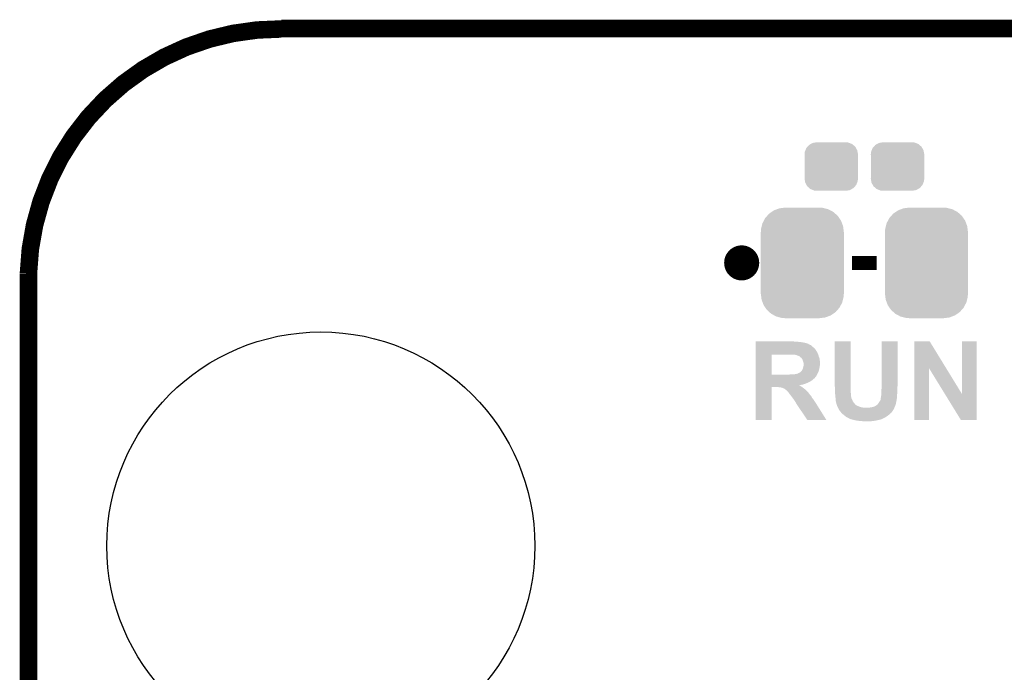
# Model space of a CAD drawing. Extents: x -4 to 126, y -8 to 66.
# Tile 41 of 256: x -4 to 10, y 56 to 66. Entities that reach past the tile are written whole.
import ezdxf

# ---------------------------------------------------------------- set-up
doc = ezdxf.new("R2010")
doc.units = 0
doc.layers.get('0').update_dxf_attribs({"linetype": 'CONTINUOUS'})
for name, color, linetype in [('CLICKER_2_FOR_TMPM4L4A_V104_GKO', 14, 'CONTINUOUS'), ('CLICKER_2_FOR_TMPM4L4A_V104_GTO', 11, 'CONTINUOUS'), ('CLICKER_2_FOR_TMPM4L4A_V104_GTS', 8, 'CONTINUOUS')]:
    doc.layers.add(name, color=color, linetype=linetype)

# ---------------------------------------------------------------- blocks, each defined once
blk = doc.blocks.new('CUSTOM_189')
for points in [[(-0.360486, 0.26887), (-0.34504, 0.286174), (0.357822, 0.26887), (0.348152, 0.286174)], [(-0.34504, 0.286174), (-0.320744, 0.31339), (0.348152, 0.286174), (0.317222, 0.31339)], [(-0.320744, 0.31339), (-0.298526, 0.325596), (0.317222, 0.31339), (0.30335, 0.325596)], [(-0.298526, 0.325596), (-0.268438, 0.342124), (0.30335, 0.325596), (0.2622, 0.342124)], [(-0.268438, 0.342124), (-0.233628, 0.347838), (0.2622, 0.342124), (0.247972, 0.347838)], [(-0.233628, 0.347838), (-0.20955, 0.35179), (0.247972, 0.347838), (0.20955, 0.35179)], [(-0.38735, 0.17526), (-0.383124, 0.213652), (0.38735, 0.17526), (0.380766, 0.213652)], [(-0.38608, 0.154124), (-0.38735, 0.17526), (0.38608, 0.154124), (0.38735, 0.17526)], [(-0.38608, -0.154124), (-0.38608, 0.154124), (0.38608, -0.154124), (0.38608, 0.154124)], [(-0.383124, 0.213652), (-0.37475, 0.234078), (0.380766, 0.213652), (0.377262, 0.234078)], [(-0.37475, 0.234078), (-0.360486, 0.26887), (0.377262, 0.234078), (0.357822, 0.26887)], [(-0.38735, -0.17526), (-0.38608, -0.154124), (0.38735, -0.17526), (0.38608, -0.154124)], [(-0.380764, -0.213652), (-0.38735, -0.17526), (0.383124, -0.213652), (0.38735, -0.17526)], [(-0.377262, -0.234078), (-0.380764, -0.213652), (0.374748, -0.234078), (0.383124, -0.213652)], [(-0.35782, -0.26887), (-0.377262, -0.234078), (0.360486, -0.26887), (0.374748, -0.234078)], [(-0.348152, -0.286174), (-0.35782, -0.26887), (0.345038, -0.286174), (0.360486, -0.26887)], [(-0.31722, -0.31339), (-0.348152, -0.286174), (0.320744, -0.31339), (0.345038, -0.286174)], [(-0.30335, -0.325596), (-0.31722, -0.31339), (0.298524, -0.325596), (0.320744, -0.31339)], [(-0.262198, -0.342124), (-0.30335, -0.325596), (0.268438, -0.342124), (0.298524, -0.325596)], [(-0.247972, -0.347838), (-0.262198, -0.342124), (0.233626, -0.347838), (0.268438, -0.342124)], [(-0.20955, -0.35179), (-0.247972, -0.347838), (0.20955, -0.35179), (0.233626, -0.347838)]]:
    blk.add_solid(points)
blk = doc.blocks.new('CUSTOM_192')
for points in [[(-0.482218, 0.71288), (-0.44566, 0.738152), (0.47841, 0.71288), (0.45012, 0.738152)], [(-0.44566, 0.738152), (-0.412794, 0.76087), (0.45012, 0.738152), (0.407388, 0.76087)], [(-0.412794, 0.76087), (-0.368484, 0.777768), (0.407388, 0.76087), (0.3756, 0.777768)], [(-0.368484, 0.777768), (-0.333938, 0.790942), (0.3756, 0.777768), (0.32361, 0.790942)], [(-0.333938, 0.790942), (-0.273256, 0.798498), (0.32361, 0.790942), (0.29379, 0.798498)], [(-0.273256, 0.798498), (-0.25019, 0.80137), (0.29379, 0.798498), (0.25019, 0.80137)], [(-0.587972, 0.533366), (-0.577562, 0.575076), (0.590586, 0.533366), (0.574852, 0.575076)], [(-0.577562, 0.575076), (-0.55793, 0.61233), (0.574852, 0.575076), (0.560798, 0.61233)], [(-0.55793, 0.61233), (-0.538216, 0.649738), (0.560798, 0.61233), (0.53514, 0.649738)], [(-0.538216, 0.649738), (-0.50967, 0.681926), (0.53514, 0.649738), (0.51306, 0.681926)], [(-0.50967, 0.681926), (-0.482218, 0.71288), (0.51306, 0.681926), (0.47841, 0.71288)], [(-0.60198, -0.44958), (-0.60198, 0.44958), (0.60198, -0.44958), (0.60198, 0.44958)], [(-0.60071, 0.44958), (-0.597996, 0.49319), (0.60071, 0.44958), (0.595442, 0.49319)], [(-0.597996, 0.49319), (-0.587972, 0.533366), (0.595442, 0.49319), (0.590586, 0.533366)], [(-0.59544, -0.49319), (-0.60071, -0.44958), (0.597996, -0.49319), (0.60071, -0.44958)], [(-0.590586, -0.533366), (-0.59544, -0.49319), (0.58797, -0.533366), (0.597996, -0.49319)], [(-0.57485, -0.575076), (-0.590586, -0.533366), (0.577562, -0.575076), (0.58797, -0.533366)], [(-0.560798, -0.61233), (-0.57485, -0.575076), (0.557928, -0.61233), (0.577562, -0.575076)], [(-0.535138, -0.649738), (-0.560798, -0.61233), (0.538216, -0.649738), (0.557928, -0.61233)], [(-0.51306, -0.681926), (-0.535138, -0.649738), (0.509668, -0.681926), (0.538216, -0.649738)], [(-0.478408, -0.71288), (-0.51306, -0.681926), (0.482218, -0.71288), (0.509668, -0.681926)], [(-0.45012, -0.738152), (-0.478408, -0.71288), (0.445658, -0.738152), (0.482218, -0.71288)], [(-0.407386, -0.76087), (-0.45012, -0.738152), (0.412794, -0.76087), (0.445658, -0.738152)], [(-0.3756, -0.777768), (-0.407386, -0.76087), (0.368482, -0.777768), (0.412794, -0.76087)], [(-0.323608, -0.790942), (-0.3756, -0.777768), (0.333938, -0.790942), (0.368482, -0.777768)], [(-0.29379, -0.798498), (-0.323608, -0.790942), (0.273254, -0.798498), (0.333938, -0.790942)], [(-0.25019, -0.80137), (-0.29379, -0.798498), (0.25019, -0.80137), (0.273254, -0.798498)]]:
    blk.add_solid(points)
blk = doc.blocks.new('ROUND_39')
blk.add_circle((0, 0), 3.101)

msp = doc.modelspace()

# ---------------------------------------------------------------- linework, layer by layer
at = {"layer": 'CLICKER_2_FOR_TMPM4L4A_V104_GKO', "const_width": 0.254}
msp.add_lwpolyline([(-0.5715, 65.4939, 0.4072922), (-4.23672, 61.95314)], format="xyb", dxfattribs=at)
for points in [[(-0.5715, 65.50152), (122.22226, 65.50152)], [(-4.23672, -3.83286), (-4.23672, 61.95314)]]:
    msp.add_lwpolyline(points, dxfattribs=at)
at = {"layer": 'CLICKER_2_FOR_TMPM4L4A_V104_GTO', "const_width": 0.254}
msp.add_lwpolyline([(5.969, 62.103, 1), (6.223, 62.103, 1)], format="xyb", close=True, dxfattribs=at)
at = {"layer": 'CLICKER_2_FOR_TMPM4L4A_V104_GTO', "const_width": 0.2032}
msp.add_lwpolyline([(7.6962, 62.103), (8.0518, 62.103)], dxfattribs=at)
at = {"layer": 'CLICKER_2_FOR_TMPM4L4A_V104_GTO'}
for points in [[(6.29922, 60.96508), (6.299222, 60.96762), (6.827522, 60.96508), (6.812282, 60.96762)], [(6.29922, 60.96254), (6.29922, 60.96508), (6.863082, 60.96254), (6.8453, 60.96508)], [(6.29922, 60.95238), (6.29922, 60.96254), (6.972298, 60.95238), (6.88594, 60.96254)], [(6.29922, 60.94476), (6.29922, 60.95238), (7.01294, 60.94476), (6.972298, 60.95238)], [(6.29922, 60.9346), (6.29922, 60.94476), (7.048502, 60.9346), (7.01294, 60.94476)], [(6.29922, 60.934598), (6.29922, 60.9346), (7.051044, 60.934598), (7.048502, 60.9346)], [(6.29922, 60.929518), (6.29922, 60.934598), (7.061202, 60.929518), (7.051044, 60.934598)], [(6.29922, 60.91936), (6.29922, 60.929518), (7.07644, 60.91936), (7.061202, 60.929518)], [(6.29922, 60.911738), (6.29922, 60.91936), (7.096762, 60.911738), (7.07644, 60.91936)], [(6.29922, 60.876182), (6.29922, 60.911738), (7.1374, 60.876182), (7.096762, 60.911738)], [(7.44474, 60.322458), (7.44476, 60.967598), (7.67588, 60.322458), (7.67588, 60.967598)], [(7.44476, 60.967598), (7.444762, 60.96762), (7.67588, 60.967598), (7.444762, 60.96762)], [(8.122922, 60.36564), (8.12294, 60.967598), (8.35406, 60.36564), (8.35406, 60.967598)], [(8.12294, 60.967598), (8.122942, 60.96762), (8.35406, 60.967598), (8.122942, 60.96762)], [(8.597914, 60.578922), (8.59792, 60.96761), (9.057014, 60.578922), (8.818884, 60.96761)], [(8.59792, 60.96761), (8.597922, 60.96762), (8.818884, 60.96761), (8.597922, 60.96762)], [(9.28878, 60.200618), (9.2888, 60.967598), (9.502124, 60.200618), (9.50214, 60.967598)], [(9.2888, 60.967598), (9.288802, 60.96762), (9.50214, 60.967598), (9.288802, 60.96762)], [(6.299212, 60.485042), (6.299218, 60.77458), (6.53034, 60.485042), (6.530362, 60.77458)], [(6.299218, 60.853318), (6.29922, 60.876182), (7.16026, 60.853318), (7.1374, 60.876182)], [(6.299218, 60.825376), (6.299218, 60.853318), (7.18058, 60.825376), (7.16026, 60.853318)], [(6.299218, 60.822834), (6.299218, 60.825376), (7.180586, 60.822834), (7.18058, 60.825376)], [(6.299218, 60.817756), (6.299218, 60.822834), (7.185662, 60.817756), (7.180586, 60.822834)], [(6.299218, 60.81268), (6.299218, 60.817756), (7.1882, 60.81268), (7.185662, 60.817756)], [(6.299218, 60.7949), (6.299218, 60.81268), (7.19582, 60.7949), (7.1882, 60.81268)], [(6.299218, 60.77458), (6.299218, 60.7949), (7.205982, 60.77458), (7.19582, 60.7949)], [(6.791974, 60.774578), (6.791962, 60.77458), (7.205982, 60.774578), (7.205982, 60.77458)], [(6.807202, 60.77204), (6.791974, 60.774578), (7.206676, 60.77204), (7.205982, 60.774578)], [(6.868164, 60.772038), (6.807202, 60.77204), (7.206676, 60.772038), (7.206676, 60.77204)], [(6.873244, 60.7695), (6.868164, 60.772038), (7.207368, 60.7695), (7.206676, 60.772038)], [(6.896102, 60.764418), (6.875782, 60.7695), (7.208754, 60.764418), (7.207368, 60.7695)], [(6.91388, 60.7568), (6.896102, 60.764418), (7.21083, 60.7568), (7.208754, 60.764418)], [(6.929122, 60.751716), (6.91388, 60.7568), (7.212216, 60.751716), (7.21083, 60.7568)], [(6.9342, 60.74664), (6.929122, 60.751716), (7.2136, 60.74664), (7.212216, 60.751716)], [(6.939282, 60.74156), (6.9342, 60.74664), (7.215448, 60.74156), (7.2136, 60.74664)], [(6.94944, 60.73394), (6.939282, 60.74156), (7.218218, 60.73394), (7.215448, 60.74156)], [(6.957062, 60.728854), (6.94944, 60.73394), (7.220068, 60.728854), (7.218218, 60.73394)], [(6.959614, 60.72378), (6.957062, 60.728854), (7.221914, 60.72378), (7.220068, 60.728854)], [(6.962146, 60.723772), (6.959614, 60.72378), (7.221916, 60.723772), (7.221914, 60.72378)], [(6.966206, 60.718698), (6.962146, 60.723772), (7.22376, 60.718698), (7.221916, 60.723772)], [(6.9723, 60.711078), (6.966206, 60.718698), (7.22485, 60.711078), (7.22376, 60.718698)], [(6.97992, 60.6933), (6.9723, 60.711078), (7.22739, 60.6933), (7.22485, 60.711078)], [(6.983308, 60.68314), (6.97992, 60.6933), (7.22884, 60.68314), (7.22739, 60.6933)], [(6.99008, 60.662818), (6.983308, 60.68314), (7.230292, 60.662818), (7.22884, 60.68314)], [(6.99262, 60.650118), (6.99008, 60.662818), (7.2312, 60.650118), (7.230292, 60.662818)], [(6.99262, 60.647582), (6.99262, 60.650118), (7.23138, 60.647582), (7.2312, 60.650118)], [(6.99262, 60.634878), (6.99262, 60.647582), (7.23138, 60.634878), (7.23138, 60.647582)], [(6.99262, 60.624718), (6.99262, 60.634878), (7.22884, 60.624718), (7.23138, 60.634878)], [(6.299212, 60.48502), (6.299212, 60.485042), (6.786882, 60.48502), (6.53034, 60.485042)], [(6.299212, 60.46724), (6.299212, 60.48502), (7.180578, 60.46724), (7.188876, 60.48502)], [(6.786882, 60.48502), (6.8199, 60.48756), (7.188876, 60.48502), (7.19006, 60.48756)], [(6.8199, 60.48756), (6.85546, 60.4901), (7.19006, 60.48756), (7.191246, 60.4901)], [(6.870698, 60.4901), (6.896098, 60.49518), (7.191246, 60.4901), (7.193618, 60.49518)], [(6.896098, 60.49518), (6.903718, 60.497718), (7.193618, 60.49518), (7.194802, 60.497718)], [(6.903718, 60.497718), (6.906256, 60.49772), (7.194802, 60.497718), (7.194802, 60.49772)], [(6.906256, 60.49772), (6.911338, 60.50026), (7.194802, 60.49772), (7.195988, 60.50026)], [(6.911338, 60.50026), (6.918956, 60.505338), (7.195988, 60.50026), (7.198358, 60.505338)], [(6.918956, 60.505338), (6.918964, 60.50534), (7.198358, 60.505338), (7.19836, 60.50534)], [(6.918964, 60.50534), (6.929118, 60.507878), (7.19836, 60.50534), (7.19953, 60.507878)], [(6.929118, 60.507878), (6.949438, 60.52312), (7.19953, 60.507878), (7.206564, 60.52312)], [(6.949438, 60.52312), (6.9596, 60.53328), (7.206564, 60.52312), (7.211254, 60.53328)], [(6.9596, 60.53328), (6.963662, 60.538358), (7.211254, 60.53328), (7.213598, 60.538358)], [(6.963662, 60.538358), (6.96976, 60.54598), (7.213598, 60.538358), (7.21523, 60.54598)], [(6.96976, 60.54598), (6.9723, 60.551058), (7.21523, 60.54598), (7.216318, 60.551058)], [(6.9723, 60.551058), (6.977378, 60.558678), (7.216318, 60.551058), (7.217952, 60.558678)], [(6.977378, 60.558678), (6.982458, 60.568838), (7.217952, 60.558678), (7.22013, 60.568838)], [(6.982458, 60.568838), (6.983474, 60.57392), (7.22013, 60.568838), (7.22122, 60.57392)], [(6.983474, 60.57392), (6.985, 60.581538), (7.22122, 60.57392), (7.222604, 60.581538)], [(6.985, 60.581538), (6.990078, 60.596778), (7.222604, 60.581538), (7.225376, 60.596778)], [(6.990078, 60.596778), (6.990924, 60.60186), (7.225376, 60.596778), (7.2263, 60.60186)], [(6.990924, 60.60186), (6.99262, 60.612018), (7.2263, 60.60186), (7.22833, 60.612018)], [(6.99262, 60.614558), (6.99262, 60.624718), (7.22884, 60.614558), (7.22884, 60.624718)], [(6.99262, 60.612018), (6.99262, 60.614558), (7.22833, 60.612018), (7.22884, 60.614558)], [(8.5979, 59.827182), (8.597914, 60.578922), (8.808698, 59.827182), (8.80872, 60.578922)], [(9.041352, 60.200618), (8.80872, 60.578922), (9.28878, 60.200618), (9.057014, 60.578922)], [(6.299208, 60.34024), (6.29921, 60.35548), (6.982458, 60.34024), (7.02818, 60.35548)], [(6.299208, 60.33516), (6.299208, 60.34024), (6.95706, 60.33516), (6.982458, 60.34024)], [(6.29921, 60.43422), (6.299212, 60.452), (7.15517, 60.43422), (7.16788, 60.452)], [(6.29921, 60.434198), (6.29921, 60.43422), (7.15264, 60.434198), (7.15517, 60.43422)], [(6.29921, 60.431674), (6.29921, 60.434198), (7.152634, 60.431674), (7.15264, 60.434198)], [(6.29921, 60.4266), (6.29921, 60.431674), (7.14756, 60.4266), (7.152634, 60.431674)], [(6.29921, 60.421518), (6.29921, 60.4266), (7.139938, 60.421518), (7.14756, 60.4266)], [(6.29921, 60.406278), (6.29921, 60.421518), (7.124698, 60.406278), (7.139938, 60.421518)], [(6.29921, 60.391042), (6.29921, 60.406278), (7.0993, 60.391042), (7.124698, 60.406278)], [(6.29921, 60.38088), (6.29921, 60.391042), (7.08406, 60.38088), (7.0993, 60.391042)], [(6.29921, 60.37326), (6.29921, 60.38088), (7.066278, 60.37326), (7.08406, 60.38088)], [(6.29921, 60.3631), (6.29921, 60.37326), (7.0485, 60.3631), (7.066278, 60.37326)], [(6.29921, 60.35548), (6.29921, 60.3631), (7.02818, 60.35548), (7.0485, 60.3631)], [(6.299212, 60.452), (6.299212, 60.46724), (7.16788, 60.452), (7.180578, 60.46724)], [(8.12292, 60.31738), (8.122922, 60.36564), (8.35406, 60.31738), (8.35406, 60.36564)], [(6.2992, 59.827182), (6.299208, 60.302118), (6.530318, 59.827182), (6.53034, 60.302118)], [(6.299208, 60.33008), (6.299208, 60.33516), (6.929364, 60.33008), (6.95706, 60.33516)], [(6.299208, 60.330058), (6.299208, 60.33008), (6.93166, 60.330058), (6.929364, 60.33008)], [(6.299208, 60.327534), (6.299208, 60.330058), (6.931674, 60.327534), (6.93166, 60.330058)], [(6.299208, 60.322458), (6.299208, 60.327534), (6.941822, 60.322458), (6.931674, 60.327534)], [(6.299208, 60.30214), (6.299208, 60.322458), (6.9723, 60.30214), (6.941822, 60.322458)], [(6.299208, 60.302118), (6.299208, 60.30214), (6.53034, 60.302118), (6.626858, 60.30214)], [(6.64718, 60.2996), (6.626858, 60.30214), (6.975688, 60.2996), (6.9723, 60.30214)], [(6.66242, 60.29706), (6.64718, 60.2996), (6.979074, 60.29706), (6.975688, 60.2996)], [(6.67512, 60.29452), (6.66242, 60.29706), (6.98246, 60.29452), (6.979074, 60.29706)], [(6.685278, 60.291982), (6.67512, 60.29452), (6.985844, 60.291982), (6.98246, 60.29452)], [(6.69036, 60.28944), (6.685278, 60.291982), (6.989234, 60.28944), (6.985844, 60.291982)], [(6.70306, 60.28436), (6.69036, 60.28944), (6.996008, 60.28436), (6.989234, 60.28944)], [(6.718298, 60.27674), (6.70306, 60.28436), (7.006168, 60.27674), (6.996008, 60.28436)], [(6.725074, 60.27166), (6.718298, 60.27674), (7.01294, 60.27166), (7.006168, 60.27674)], [(6.72846, 60.26912), (6.725074, 60.27166), (7.015844, 60.26912), (7.01294, 60.27166)], [(6.741158, 60.261502), (6.72846, 60.26912), (7.024552, 60.261502), (7.015844, 60.26912)], [(6.748778, 60.253882), (6.741158, 60.261502), (7.03326, 60.253882), (7.024552, 60.261502)], [(6.74878, 60.25388), (6.748778, 60.253882), (7.033262, 60.25388), (7.03326, 60.253882)], [(6.75386, 60.246264), (6.74878, 60.25388), (7.03993, 60.246264), (7.033262, 60.25388)], [(6.758934, 60.243722), (6.75386, 60.246264), (7.042154, 60.243722), (7.03993, 60.246264)], [(6.76656, 60.233562), (6.758934, 60.243722), (7.051048, 60.233562), (7.042154, 60.243722)], [(6.766562, 60.23356), (6.76656, 60.233562), (7.051048, 60.23356), (7.051048, 60.233562)], [(6.76657, 60.233552), (6.766562, 60.23356), (7.053584, 60.233552), (7.051048, 60.23356)], [(6.774178, 60.225942), (6.76657, 60.233552), (7.059294, 60.225942), (7.053584, 60.233552)], [(6.775958, 60.2234), (6.774178, 60.225942), (7.0612, 60.2234), (7.059294, 60.225942)], [(6.784848, 60.2107), (6.775958, 60.2234), (7.07136, 60.2107), (7.0612, 60.2234)], [(6.79196, 60.20054), (6.784848, 60.2107), (7.07898, 60.20054), (7.07136, 60.2107)], [(6.800088, 60.19038), (6.79196, 60.20054), (7.0866, 60.19038), (7.07898, 60.20054)], [(7.44728, 60.28944), (7.44474, 60.322458), (7.67588, 60.28944), (7.67588, 60.322458)], [(7.44728, 60.2361), (7.44728, 60.28944), (7.67588, 60.2361), (7.67588, 60.28944)], [(7.44728, 60.231018), (7.44728, 60.2361), (7.676304, 60.231018), (7.67588, 60.2361)], [(7.44982, 60.20562), (7.44728, 60.231018), (7.67842, 60.20562), (7.676304, 60.231018)], [(7.451514, 60.190378), (7.44982, 60.20562), (7.68096, 60.190378), (7.67842, 60.20562)], [(8.11784, 60.198002), (8.119108, 60.20562), (8.348178, 60.198002), (8.34898, 60.20562)], [(8.11784, 60.185302), (8.11784, 60.198002), (8.34684, 60.185302), (8.348178, 60.198002)], [(8.119108, 60.20562), (8.12038, 60.213242), (8.34898, 60.20562), (8.34938, 60.213242)], [(8.12038, 60.26658), (8.12292, 60.286902), (8.35152, 60.26658), (8.35152, 60.286902)], [(8.12038, 60.25388), (8.12038, 60.26658), (8.35152, 60.25388), (8.35152, 60.26658)], [(8.12038, 60.213242), (8.12038, 60.25388), (8.34938, 60.213242), (8.35152, 60.25388)], [(8.12292, 60.297058), (8.12292, 60.31738), (8.35152, 60.297058), (8.35406, 60.31738)], [(8.12292, 60.286902), (8.12292, 60.297058), (8.35152, 60.286902), (8.35152, 60.297058)], [(9.270996, 59.82717), (9.041352, 60.200618), (9.502118, 59.82717), (9.502124, 60.200618)], [(6.81228, 60.17514), (6.800088, 60.19038), (7.100146, 60.17514), (7.0866, 60.19038)], [(6.817998, 60.167518), (6.81228, 60.17514), (7.10692, 60.167518), (7.100146, 60.17514)], [(6.83133, 60.14974), (6.817998, 60.167518), (7.114542, 60.14974), (7.10692, 60.167518)], [(6.83514, 60.14466), (6.83133, 60.14974), (7.118776, 60.14466), (7.114542, 60.14974)], [(6.842254, 60.1345), (6.83514, 60.14466), (7.12724, 60.1345), (7.118776, 60.14466)], [(6.852922, 60.11926), (6.842254, 60.1345), (7.138126, 60.11926), (7.12724, 60.1345)], [(6.854446, 60.11672), (6.852922, 60.11926), (7.13994, 60.11672), (7.138126, 60.11926)], [(6.860538, 60.106562), (6.854446, 60.11672), (7.14629, 60.106562), (7.13994, 60.11672)], [(6.86816, 60.0964), (6.860538, 60.106562), (7.15264, 60.0964), (7.14629, 60.106562)], [(6.878318, 60.081162), (6.86816, 60.0964), (7.1628, 60.081162), (7.15264, 60.0964)], [(6.880858, 60.076084), (6.878318, 60.081162), (7.166184, 60.076084), (7.1628, 60.081162)], [(6.88086, 60.073544), (6.880858, 60.076084), (7.167878, 60.073544), (7.166184, 60.076084)], [(6.896182, 60.05068), (6.88086, 60.073544), (7.18312, 60.05068), (7.167878, 60.073544)], [(7.45236, 60.18276), (7.451514, 60.190378), (7.68096, 60.18276), (7.68096, 60.190378)], [(7.45236, 60.167518), (7.45236, 60.18276), (7.68096, 60.167518), (7.68096, 60.18276)], [(7.45236, 60.159902), (7.45236, 60.167518), (7.682864, 60.159902), (7.68096, 60.167518)], [(7.452996, 60.157358), (7.45236, 60.159902), (7.6835, 60.157358), (7.682864, 60.159902)], [(7.453632, 60.154818), (7.452996, 60.157358), (7.6835, 60.154818), (7.6835, 60.157358)], [(7.456172, 60.144658), (7.453632, 60.154818), (7.686042, 60.144658), (7.6835, 60.154818)], [(7.45744, 60.139582), (7.456172, 60.144658), (7.688072, 60.139582), (7.686042, 60.144658)], [(7.45744, 60.13196), (7.45744, 60.139582), (7.69112, 60.13196), (7.688072, 60.139582)], [(7.45744, 60.124342), (7.45744, 60.13196), (7.69493, 60.124342), (7.69112, 60.13196)], [(7.458712, 60.11672), (7.45744, 60.124342), (7.69874, 60.11672), (7.69493, 60.124342)], [(7.45998, 60.109102), (7.458712, 60.11672), (7.701598, 60.109102), (7.69874, 60.11672)], [(7.45998, 60.096402), (7.45998, 60.109102), (7.706362, 60.096402), (7.701598, 60.109102)], [(7.459982, 60.096398), (7.45998, 60.096402), (7.706362, 60.096398), (7.706362, 60.096402)], [(7.462522, 60.08624), (7.459982, 60.096398), (7.713618, 60.08624), (7.706362, 60.096398)], [(7.465058, 60.078622), (7.462522, 60.08624), (7.71906, 60.078622), (7.713618, 60.08624)], [(7.46506, 60.07862), (7.465058, 60.078622), (7.71906, 60.07862), (7.71906, 60.078622)], [(7.46506, 60.068464), (7.46506, 60.07862), (7.727766, 60.068464), (7.71906, 60.07862)], [(7.46811, 60.06084), (7.46506, 60.068464), (7.734298, 60.06084), (7.727766, 60.068464)], [(7.47522, 60.04306), (7.46811, 60.06084), (7.752084, 60.04306), (7.734298, 60.06084)], [(8.059422, 60.04814), (8.069582, 60.055764), (8.326846, 60.04814), (8.329024, 60.055764)], [(8.069582, 60.055764), (8.074148, 60.063376), (8.329024, 60.055764), (8.3312, 60.063376)], [(8.074148, 60.063376), (8.077198, 60.06846), (8.3312, 60.063376), (8.3312, 60.06846)], [(8.077198, 60.06846), (8.08057, 60.073518), (8.3312, 60.06846), (8.3312, 60.073518)], [(8.08057, 60.073518), (8.080584, 60.07354), (8.3312, 60.073518), (8.333718, 60.07354)], [(8.080584, 60.07354), (8.082276, 60.076078), (8.333718, 60.07354), (8.33374, 60.076078)], [(8.082276, 60.076078), (8.09413, 60.093858), (8.33374, 60.076078), (8.33628, 60.093858)], [(8.09413, 60.093858), (8.097518, 60.098938), (8.33628, 60.093858), (8.337548, 60.098938)], [(8.097518, 60.098938), (8.106226, 60.11418), (8.337548, 60.098938), (8.34136, 60.11418)], [(8.106226, 60.11418), (8.10768, 60.116724), (8.34136, 60.11418), (8.341678, 60.116724)], [(8.10768, 60.116724), (8.109654, 60.1345), (8.341678, 60.116724), (8.3439, 60.1345)], [(8.109654, 60.1345), (8.11022, 60.139582), (8.3439, 60.1345), (8.3439, 60.139582)], [(8.11022, 60.139582), (8.110222, 60.142122), (8.3439, 60.139582), (8.3439, 60.142122)], [(8.110222, 60.142122), (8.11276, 60.14974), (8.3439, 60.142122), (8.3439, 60.14974)], [(8.11276, 60.14974), (8.114028, 60.157358), (8.3439, 60.14974), (8.3439, 60.157358)], [(8.114028, 60.157358), (8.1153, 60.16498), (8.3439, 60.157358), (8.344702, 60.16498)], [(8.1153, 60.16498), (8.11784, 60.185302), (8.344702, 60.16498), (8.34684, 60.185302)], [(7.045956, 59.827168), (6.896182, 60.05068), (7.322776, 59.827168), (7.18312, 60.05068)], [(7.476068, 60.04052), (7.47522, 60.04306), (7.754624, 60.04052), (7.752084, 60.04306)], [(7.476914, 60.03798), (7.476068, 60.04052), (7.762242, 60.03798), (7.754624, 60.04052)], [(7.479454, 60.03036), (7.476914, 60.03798), (7.774942, 60.03036), (7.762242, 60.03798)], [(7.481994, 60.02274), (7.479454, 60.03036), (7.79272, 60.02274), (7.774942, 60.03036)], [(7.48284, 60.020202), (7.481994, 60.02274), (7.800334, 60.020202), (7.79272, 60.02274)], [(7.485382, 60.01512), (7.48284, 60.020202), (7.81558, 60.01512), (7.800334, 60.020202)], [(7.489192, 60.0075), (7.485382, 60.01512), (7.840982, 60.0075), (7.81558, 60.01512)], [(7.490462, 60.00496), (7.489192, 60.0075), (7.87146, 60.00496), (7.840982, 60.0075)], [(7.491732, 60.00242), (7.490462, 60.00496), (7.904478, 60.00242), (7.87146, 60.00496)], [(7.50316, 59.979562), (7.491732, 60.00242), (8.298178, 59.979562), (8.307322, 60.00242)], [(7.503164, 59.979558), (7.50316, 59.979562), (8.298178, 59.979558), (8.298178, 59.979562)], [(7.513322, 59.96432), (7.503164, 59.979558), (8.288018, 59.96432), (8.298178, 59.979558)], [(7.517894, 59.9567), (7.513322, 59.96432), (8.28294, 59.9567), (8.288018, 59.96432)], [(7.520938, 59.951622), (7.517894, 59.9567), (8.27899, 59.951622), (8.28294, 59.9567)], [(7.531102, 59.94146), (7.520938, 59.951622), (8.271086, 59.94146), (8.27899, 59.951622)], [(7.53777, 59.933838), (7.531102, 59.94146), (8.26516, 59.933838), (8.271086, 59.94146)], [(7.542212, 59.92876), (7.53777, 59.933838), (8.262616, 59.92876), (8.26516, 59.933838)], [(7.546658, 59.923678), (7.542212, 59.92876), (8.254998, 59.923678), (8.262616, 59.92876)], [(7.548878, 59.92114), (7.546658, 59.923678), (8.25246, 59.92114), (8.254998, 59.923678)], [(7.557452, 59.91352), (7.548878, 59.92114), (8.24484, 59.91352), (8.25246, 59.92114)], [(7.57174, 59.90082), (7.557452, 59.91352), (8.2296, 59.90082), (8.24484, 59.91352)], [(7.922262, 60.00242), (7.937498, 60.00496), (8.307322, 60.00242), (8.30834, 60.00496)], [(7.937498, 60.00496), (7.960358, 60.0075), (8.30834, 60.00496), (8.309468, 60.0075)], [(7.960358, 60.0075), (7.98576, 60.01258), (8.309468, 60.0075), (8.311726, 60.01258)], [(7.98576, 60.01258), (8.008622, 60.017662), (8.311726, 60.01258), (8.313984, 60.017662)], [(8.008622, 60.017662), (8.031474, 60.02782), (8.313984, 60.017662), (8.3185, 60.02782)], [(8.031474, 60.02782), (8.03148, 60.027822), (8.3185, 60.02782), (8.3185, 60.027822)], [(8.03148, 60.027822), (8.051802, 60.040522), (8.3185, 60.027822), (8.323944, 60.040522)], [(8.051802, 60.040522), (8.056878, 60.045598), (8.323944, 60.040522), (8.32612, 60.045598)], [(8.056878, 60.045598), (8.059422, 60.04814), (8.32612, 60.045598), (8.326846, 60.04814)], [(6.530318, 59.82716), (6.2992, 59.827182), (6.530318, 59.82716), (6.530318, 59.827182)], [(7.32278, 59.82716), (7.045956, 59.827168), (7.32278, 59.82716), (7.322776, 59.827168)], [(7.591336, 59.88558), (7.57174, 59.90082), (8.20928, 59.88558), (8.2296, 59.90082)], [(7.5946, 59.88304), (7.591336, 59.88558), (8.20547, 59.88304), (8.20928, 59.88558)], [(7.611536, 59.87034), (7.5946, 59.88304), (8.186422, 59.87034), (8.20547, 59.88304)], [(7.61492, 59.867802), (7.611536, 59.87034), (8.18219, 59.867802), (8.186422, 59.87034)], [(7.640322, 59.8551), (7.61492, 59.867802), (8.16102, 59.8551), (8.18219, 59.867802)], [(7.660636, 59.844942), (7.640322, 59.8551), (8.1407, 59.844942), (8.16102, 59.8551)], [(7.66318, 59.842402), (7.660636, 59.844942), (8.13562, 59.842402), (8.1407, 59.844942)], [(7.669112, 59.83986), (7.66318, 59.842402), (8.130536, 59.83986), (8.13562, 59.842402)], [(7.669116, 59.839858), (7.669112, 59.83986), (8.127996, 59.839858), (8.130536, 59.83986)], [(7.675038, 59.83732), (7.669116, 59.839858), (8.122918, 59.83732), (8.127996, 59.839858)], [(7.680958, 59.834782), (7.675038, 59.83732), (8.115302, 59.834782), (8.122918, 59.83732)], [(7.698726, 59.832242), (7.680958, 59.834782), (8.10768, 59.832242), (8.115302, 59.834782)], [(7.698738, 59.83224), (7.698726, 59.832242), (8.107672, 59.83224), (8.10768, 59.832242)], [(7.7089, 59.8297), (7.698738, 59.83224), (8.09752, 59.8297), (8.107672, 59.83224)], [(7.72922, 59.82462), (7.7089, 59.8297), (8.07212, 59.82462), (8.09752, 59.8297)], [(7.73938, 59.82208), (7.72922, 59.82462), (8.061958, 59.82208), (8.07212, 59.82462)], [(7.766472, 59.817), (7.73938, 59.82208), (8.041638, 59.817), (8.061958, 59.82208)], [(7.780018, 59.81446), (7.766472, 59.817), (8.022588, 59.81446), (8.041638, 59.817)], [(7.82066, 59.81192), (7.780018, 59.81446), (8.00354, 59.81192), (8.022588, 59.81446)], [(7.85622, 59.80684), (7.82066, 59.81192), (7.960358, 59.80684), (8.00354, 59.81192)], [(8.808698, 59.82716), (8.5979, 59.827182), (8.808698, 59.82716), (8.808698, 59.827182)], [(9.502118, 59.82716), (9.270996, 59.82717), (9.502118, 59.82716), (9.502118, 59.82717)]]:
    msp.add_solid(points, dxfattribs=at)

# ---------------------------------------------------------------- block references
at = {"layer": 'CLICKER_2_FOR_TMPM4L4A_V104_GTS'}
for name, p in [('CUSTOM_189', (7.39394, 63.5)), ('CUSTOM_189', (8.35406, 63.5)), ('CUSTOM_192', (6.97484, 62.103)), ('CUSTOM_192', (8.77316, 62.103)), ('ROUND_39', (0, 58.0009))]:
    msp.add_blockref(name, p, dxfattribs=at)

doc.saveas('drawing.dxf')
